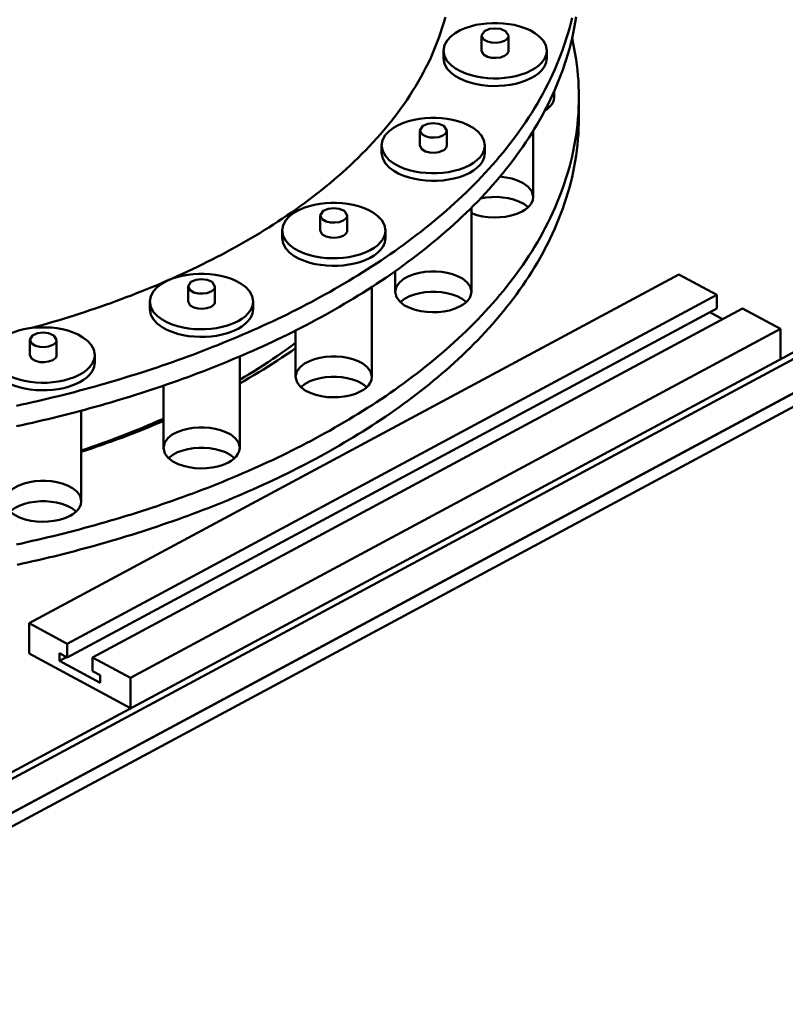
# Model space of a CAD drawing. Header units: millimetres. Extents: x 0 to 841, y 0 to 594.
# Tile 18 of 31: x 303 to 332, y 284 to 321. Entities that reach past the tile are written whole.
import ezdxf

# ---------------------------------------------------------------- set-up
doc = ezdxf.new("R2010")
doc.units = ezdxf.units.MM
doc.layers.add('VIS', color=7, linetype='CONTINUOUS', lineweight=50)

msp = doc.modelspace()

# ---------------------------------------------------------------- linework, layer by layer
at = {"layer": 'VIS'}
for points in [[(310.676, 312.571), (310.856, 312.668), (311.035, 312.767), (311.213, 312.867), (311.39, 312.968), (311.567, 313.071), (311.743, 313.175), (311.918, 313.28), (312.092, 313.387), (312.265, 313.496), (312.438, 313.605), (312.609, 313.717), (312.78, 313.829), (312.949, 313.944), (313.118, 314.059), (313.285, 314.176), (313.452, 314.295), (313.617, 314.415), (313.781, 314.537), (313.944, 314.661), (314.106, 314.786), (314.266, 314.913), (314.425, 315.041), (314.583, 315.171), (314.739, 315.303), (314.894, 315.436), (315.047, 315.571), (315.199, 315.708), (315.349, 315.847), (315.498, 315.987), (315.644, 316.129), (315.79, 316.273), (315.933, 316.419), (316.074, 316.567), (316.214, 316.716), (316.351, 316.868), (316.486, 317.021), (316.619, 317.176), (316.75, 317.333), (316.879, 317.492), (317.005, 317.652), (317.129, 317.815), (317.25, 317.979), (317.369, 318.146), (317.485, 318.314), (317.598, 318.485), (317.708, 318.657), (317.815, 318.831), (317.919, 319.007), (318.02, 319.184), (318.118, 319.364), (318.212, 319.545), (318.303, 319.728), (318.39, 319.913), (318.473, 320.1), (318.553, 320.288), (318.629, 320.478), (318.7, 320.669), (318.768, 320.862), (318.831, 321.057), (318.891, 321.252), (318.945, 321.449)], [(310.676, 312.571), (310.856, 312.668), (311.035, 312.767), (311.213, 312.867), (311.39, 312.968), (311.567, 313.071), (311.743, 313.175), (311.918, 313.28), (312.092, 313.387), (312.265, 313.496), (312.438, 313.605), (312.609, 313.717), (312.78, 313.829), (312.949, 313.944), (313.118, 314.059), (313.285, 314.176), (313.452, 314.295), (313.617, 314.415), (313.781, 314.537), (313.944, 314.661), (314.106, 314.786), (314.266, 314.913), (314.425, 315.041), (314.583, 315.171), (314.739, 315.303), (314.894, 315.436), (315.047, 315.571), (315.199, 315.708), (315.349, 315.847), (315.498, 315.987), (315.644, 316.129), (315.79, 316.273), (315.933, 316.419), (316.074, 316.567), (316.214, 316.716), (316.351, 316.868), (316.486, 317.021), (316.619, 317.176), (316.75, 317.333), (316.879, 317.492), (317.005, 317.652), (317.129, 317.815), (317.25, 317.979), (317.369, 318.146), (317.485, 318.314), (317.598, 318.485), (317.708, 318.657), (317.815, 318.831), (317.919, 319.007), (318.02, 319.184), (318.118, 319.364), (318.212, 319.545), (318.303, 319.728), (318.39, 319.913), (318.473, 320.1), (318.553, 320.288), (318.629, 320.478), (318.7, 320.669), (318.768, 320.862), (318.831, 321.057), (318.891, 321.252), (318.945, 321.449)], [(314.042, 309.989), (314.223, 310.087), (314.404, 310.187), (314.584, 310.287), (314.763, 310.389), (314.942, 310.491), (315.12, 310.595), (315.297, 310.701), (315.474, 310.807), (315.65, 310.915), (315.825, 311.023), (315.999, 311.134), (316.172, 311.245), (316.345, 311.358), (316.517, 311.472), (316.688, 311.587), (316.858, 311.704), (317.027, 311.822), (317.195, 311.941), (317.362, 312.062), (317.528, 312.184), (317.694, 312.307), (317.858, 312.432), (318.021, 312.558), (318.183, 312.686), (318.343, 312.815), (318.503, 312.945), (318.661, 313.077), (318.818, 313.211), (318.974, 313.346), (319.129, 313.482), (319.282, 313.62), (319.434, 313.76), (319.584, 313.901), (319.733, 314.043), (319.88, 314.187), (320.026, 314.333), (320.17, 314.48), (320.313, 314.629), (320.454, 314.78), (320.593, 314.932), (320.73, 315.086), (320.865, 315.241), (320.999, 315.399), (321.131, 315.557), (321.26, 315.718), (321.387, 315.88), (321.513, 316.044), (321.636, 316.209), (321.757, 316.376), (321.875, 316.545), (321.991, 316.715), (322.105, 316.887), (322.216, 317.061), (322.324, 317.236), (322.43, 317.413), (322.533, 317.592), (322.633, 317.772), (322.73, 317.954), (322.824, 318.138), (322.915, 318.322), (323.003, 318.509), (323.088, 318.697), (323.169, 318.886), (323.247, 319.077), (323.322, 319.269), (323.393, 319.463), (323.46, 319.658), (323.524, 319.854), (323.584, 320.051), (323.64, 320.249), (323.693, 320.449), (323.741, 320.649), (323.786, 320.85), (323.826, 321.053), (323.862, 321.255), (323.894, 321.459)], [(314.042, 310.764), (314.223, 310.862), (314.404, 310.961), (314.584, 311.061), (314.763, 311.163), (314.942, 311.266), (315.12, 311.37), (315.297, 311.475), (315.474, 311.581), (315.65, 311.689), (315.825, 311.798), (315.999, 311.908), (316.172, 312.02), (316.345, 312.132), (316.517, 312.246), (316.688, 312.361), (316.858, 312.478), (317.027, 312.596), (317.195, 312.715), (317.362, 312.836), (317.528, 312.958), (317.694, 313.081), (317.858, 313.206), (318.021, 313.332), (318.183, 313.46), (318.343, 313.589), (318.503, 313.72), (318.661, 313.852), (318.818, 313.985), (318.974, 314.12), (319.129, 314.257), (319.282, 314.394), (319.434, 314.534), (319.584, 314.675), (319.733, 314.818), (319.88, 314.962), (320.026, 315.108), (320.17, 315.255), (320.313, 315.404), (320.454, 315.554), (320.593, 315.707), (320.73, 315.86), (320.865, 316.016), (320.999, 316.173), (321.131, 316.332), (321.26, 316.492), (321.387, 316.654), (321.513, 316.818), (321.636, 316.983), (321.757, 317.151), (321.875, 317.319), (321.991, 317.49), (322.105, 317.662), (322.216, 317.835), (322.324, 318.011), (322.43, 318.188), (322.533, 318.367), (322.633, 318.547), (322.73, 318.729), (322.824, 318.912), (322.915, 319.097), (323.003, 319.283), (323.088, 319.471), (323.169, 319.661), (323.247, 319.852), (323.322, 320.044), (323.393, 320.237), (323.46, 320.432), (323.524, 320.628), (323.584, 320.825), (323.64, 321.024), (323.693, 321.223), (323.741, 321.423)], [(322.782, 320.181), (322.744, 320.386), (322.643, 320.569), (322.501, 320.723), (322.334, 320.85), (322.151, 320.953), (321.959, 321.037), (321.76, 321.103), (321.557, 321.155), (321.35, 321.192), (321.142, 321.217), (320.932, 321.229), (320.722, 321.229), (320.513, 321.217), (320.304, 321.192), (320.098, 321.155), (319.894, 321.103), (319.695, 321.037), (319.503, 320.953), (319.321, 320.85), (319.153, 320.723), (319.011, 320.569), (318.91, 320.386), (318.872, 320.181)], [(321.337, 320.754), (321.228, 320.924), (321.035, 321.004), (320.827, 321.028), (320.619, 321.004), (320.427, 320.924), (320.317, 320.754)], [(320.317, 320.754), (320.393, 320.611), (320.537, 320.529), (320.699, 320.489), (320.866, 320.481), (321.031, 320.504), (321.188, 320.561)], [(320.317, 320.754), (320.317, 320.181)], [(321.188, 320.561), (321.225, 320.583), (321.259, 320.608), (321.289, 320.638), (321.314, 320.673), (321.331, 320.712), (321.337, 320.754)], [(321.337, 320.754), (321.337, 320.181)], [(324, 318.422), (323.998, 318.628), (323.991, 318.833), (323.981, 319.037), (323.966, 319.242), (323.946, 319.446), (323.923, 319.65), (323.895, 319.853), (323.864, 320.056), (323.828, 320.258), (323.788, 320.459), (323.744, 320.66)], [(318.872, 320.181), (318.911, 319.972), (319.015, 319.786), (319.162, 319.631), (319.333, 319.504), (319.519, 319.401), (319.716, 319.317), (319.919, 319.251), (320.126, 319.201), (320.337, 319.165), (320.549, 319.142), (320.762, 319.132), (320.976, 319.134), (321.189, 319.149), (321.4, 319.177), (321.61, 319.219), (321.816, 319.275), (322.016, 319.348), (322.21, 319.439)], [(318.872, 320.181), (318.872, 319.894)], [(320.317, 320.181), (320.393, 320.037), (320.537, 319.955), (320.699, 319.916), (320.866, 319.908), (321.031, 319.93), (321.188, 319.987)], [(321.188, 319.987), (321.225, 320.009), (321.259, 320.035), (321.289, 320.065), (321.314, 320.099), (321.331, 320.139), (321.337, 320.181)], [(322.21, 319.439), (322.35, 319.523), (322.481, 319.621), (322.598, 319.736), (322.694, 319.869), (322.759, 320.019), (322.782, 320.181)], [(322.782, 320.181), (322.782, 319.894)], [(318.872, 319.894), (318.911, 319.685), (319.015, 319.5), (319.162, 319.344), (319.333, 319.217), (319.519, 319.114), (319.716, 319.03), (319.919, 318.964), (320.126, 318.914), (320.337, 318.878), (320.549, 318.855), (320.762, 318.845), (320.976, 318.847), (321.189, 318.862), (321.4, 318.89), (321.61, 318.932), (321.816, 318.988), (322.016, 319.061), (322.21, 319.152)], [(322.21, 319.152), (322.35, 319.236), (322.481, 319.334), (322.598, 319.449), (322.694, 319.582), (322.759, 319.732), (322.782, 319.894)], [(290, 286.153), (351.066, 318.939)], [(290.24, 286.024), (351.306, 318.81)], [(323.065, 318.646), (323.065, 318.422)], [(314.042, 305.515), (314.223, 305.613), (314.404, 305.712), (314.584, 305.812), (314.763, 305.914), (314.942, 306.017), (315.12, 306.121), (315.297, 306.226), (315.474, 306.332), (315.65, 306.44), (315.825, 306.549), (315.999, 306.659), (316.172, 306.77), (316.345, 306.883), (316.517, 306.997), (316.688, 307.112), (316.858, 307.229), (317.027, 307.347), (317.195, 307.466), (317.362, 307.587), (317.528, 307.709), (317.694, 307.832), (317.858, 307.957), (318.021, 308.083), (318.183, 308.211), (318.343, 308.34), (318.503, 308.47), (318.661, 308.602), (318.818, 308.736), (318.974, 308.871), (319.129, 309.007), (319.282, 309.145), (319.434, 309.285), (319.584, 309.426), (319.733, 309.568), (319.88, 309.713), (320.026, 309.858), (320.17, 310.006), (320.313, 310.155), (320.454, 310.305), (320.593, 310.457), (320.73, 310.611), (320.865, 310.767), (320.999, 310.924), (321.131, 311.083), (321.26, 311.243), (321.387, 311.405), (321.513, 311.569), (321.636, 311.734), (321.757, 311.901), (321.875, 312.07), (321.991, 312.24), (322.105, 312.413), (322.216, 312.586), (322.324, 312.762), (322.43, 312.939), (322.533, 313.117), (322.633, 313.298), (322.73, 313.479), (322.824, 313.663), (322.915, 313.848), (323.003, 314.034), (323.088, 314.222), (323.169, 314.412), (323.247, 314.602), (323.322, 314.795), (323.393, 314.988), (323.46, 315.183), (323.524, 315.379), (323.584, 315.576), (323.64, 315.775), (323.693, 315.974), (323.741, 316.174), (323.786, 316.376), (323.826, 316.578), (323.862, 316.781), (323.894, 316.984), (323.922, 317.189), (323.946, 317.393), (323.965, 317.599), (323.981, 317.804), (323.991, 318.01), (323.998, 318.216), (324, 318.422)], [(323.065, 318.422), (323.051, 318.315), (323.012, 318.214), (322.953, 318.123), (322.88, 318.043), (322.797, 317.972), (322.707, 317.911)], [(323.035, 318.579), (323.044, 318.554), (323.051, 318.528), (323.057, 318.502), (323.062, 318.476), (323.064, 318.449), (323.065, 318.422)], [(324, 318.422), (324, 317.648)], [(322.802, 318.094), (322.814, 318.085), (322.826, 318.075), (322.838, 318.066), (322.849, 318.056), (322.861, 318.045), (322.872, 318.035)], [(290, 284.604), (351.547, 317.648)], [(314.042, 304.74), (314.223, 304.838), (314.404, 304.937), (314.584, 305.038), (314.763, 305.139), (314.942, 305.242), (315.12, 305.346), (315.297, 305.451), (315.474, 305.558), (315.65, 305.665), (315.825, 305.774), (315.999, 305.884), (316.172, 305.996), (316.345, 306.109), (316.517, 306.223), (316.688, 306.338), (316.858, 306.454), (317.027, 306.572), (317.195, 306.692), (317.362, 306.812), (317.528, 306.934), (317.694, 307.058), (317.858, 307.183), (318.021, 307.309), (318.183, 307.436), (318.343, 307.565), (318.503, 307.696), (318.661, 307.828), (318.818, 307.961), (318.974, 308.096), (319.129, 308.233), (319.282, 308.371), (319.434, 308.51), (319.584, 308.651), (319.733, 308.794), (319.88, 308.938), (320.026, 309.084), (320.17, 309.231), (320.313, 309.38), (320.454, 309.531), (320.593, 309.683), (320.73, 309.837), (320.865, 309.992), (320.999, 310.149), (321.131, 310.308), (321.26, 310.469), (321.387, 310.631), (321.513, 310.794), (321.636, 310.96), (321.757, 311.127), (321.875, 311.296), (321.991, 311.466), (322.105, 311.638), (322.216, 311.812), (322.324, 311.987), (322.43, 312.164), (322.533, 312.343), (322.633, 312.523), (322.73, 312.705), (322.824, 312.888), (322.915, 313.073), (323.003, 313.26), (323.088, 313.448), (323.169, 313.637), (323.247, 313.828), (323.322, 314.02), (323.393, 314.214), (323.46, 314.408), (323.524, 314.604), (323.584, 314.802), (323.64, 315), (323.693, 315.199), (323.741, 315.4), (323.786, 315.601), (323.826, 315.803), (323.862, 316.006), (323.894, 316.21), (323.922, 316.414), (323.946, 316.619), (323.965, 316.824), (323.981, 317.03), (323.991, 317.236), (323.998, 317.442), (324, 317.648)], [(320.444, 316.593), (320.406, 316.798), (320.305, 316.981), (320.163, 317.135), (319.995, 317.261), (319.813, 317.365), (319.62, 317.448), (319.421, 317.515), (319.218, 317.566), (319.011, 317.604), (318.803, 317.628), (318.594, 317.641), (318.384, 317.641), (318.174, 317.628), (317.966, 317.604), (317.759, 317.566), (317.556, 317.515), (317.357, 317.448), (317.164, 317.365), (316.982, 317.261), (316.815, 317.135), (316.672, 316.981), (316.571, 316.798), (316.534, 316.593)], [(290.24, 284.733), (351.306, 317.519)], [(318.999, 317.166), (318.889, 317.336), (318.697, 317.416), (318.489, 317.44), (318.281, 317.416), (318.088, 317.336), (317.979, 317.166)], [(317.979, 317.166), (318.054, 317.023), (318.199, 316.941), (318.361, 316.901), (318.527, 316.893), (318.693, 316.915), (318.849, 316.973)], [(317.979, 317.166), (317.979, 316.593)], [(318.849, 316.973), (318.886, 316.995), (318.92, 317.02), (318.951, 317.05), (318.976, 317.085), (318.993, 317.124), (318.999, 317.166)], [(318.999, 317.166), (318.999, 316.593)], [(322.272, 317.152), (322.272, 314.645)], [(290, 284.088), (351.547, 317.132)], [(316.534, 316.593), (316.573, 316.384), (316.677, 316.198), (316.823, 316.043), (316.994, 315.916), (317.181, 315.812), (317.377, 315.729), (317.58, 315.663), (317.788, 315.613), (317.998, 315.576), (318.21, 315.554), (318.424, 315.543), (318.637, 315.546), (318.85, 315.561), (319.062, 315.589), (319.271, 315.631), (319.477, 315.687), (319.678, 315.759), (319.871, 315.85)], [(316.534, 316.593), (316.534, 316.306)], [(317.979, 316.593), (318.054, 316.449), (318.199, 316.367), (318.361, 316.327), (318.527, 316.319), (318.693, 316.342), (318.849, 316.399)], [(318.849, 316.399), (318.886, 316.421), (318.92, 316.447), (318.951, 316.477), (318.976, 316.511), (318.993, 316.55), (318.999, 316.593)], [(319.871, 315.85), (320.012, 315.934), (320.143, 316.033), (320.26, 316.148), (320.355, 316.281), (320.42, 316.431), (320.444, 316.593)], [(320.444, 316.593), (320.444, 316.306)], [(316.534, 316.306), (316.573, 316.097), (316.677, 315.911), (316.823, 315.756), (316.994, 315.629), (317.181, 315.525), (317.377, 315.442), (317.58, 315.376), (317.788, 315.326), (317.998, 315.29), (318.21, 315.267), (318.424, 315.257), (318.637, 315.259), (318.85, 315.274), (319.062, 315.302), (319.271, 315.344), (319.477, 315.4), (319.678, 315.473), (319.871, 315.563)], [(319.871, 315.563), (320.012, 315.648), (320.143, 315.746), (320.26, 315.861), (320.355, 315.994), (320.42, 316.144), (320.444, 316.306)], [(321.012, 315.414), (321.239, 315.388), (321.462, 315.342), (321.68, 315.271), (321.886, 315.173), (322.071, 315.04), (322.214, 314.863), (322.272, 314.645)], [(320.272, 314.587), (320.48, 314.623), (320.69, 314.643), (320.901, 314.645), (321.111, 314.631), (321.319, 314.6), (321.524, 314.55), (321.723, 314.479), (321.911, 314.384), (322.079, 314.257)], [(322.272, 314.645), (322.255, 314.525), (322.207, 314.414), (322.136, 314.316), (322.05, 314.231), (321.953, 314.158), (321.849, 314.096)], [(316.677, 313.374), (316.639, 313.579), (316.538, 313.762), (316.395, 313.916), (316.228, 314.042), (316.046, 314.146), (315.853, 314.23), (315.654, 314.296), (315.451, 314.348), (315.244, 314.385), (315.036, 314.41), (314.826, 314.422), (314.617, 314.422), (314.407, 314.41), (314.199, 314.385), (313.992, 314.348), (313.789, 314.296), (313.59, 314.23), (313.397, 314.146), (313.215, 314.042), (313.048, 313.916), (312.905, 313.762), (312.804, 313.579), (312.767, 313.374)], [(315.232, 313.947), (315.122, 314.117), (314.93, 314.197), (314.722, 314.221), (314.513, 314.197), (314.321, 314.117), (314.212, 313.947)], [(319.934, 314.24), (319.934, 311.056)], [(314.212, 313.947), (314.287, 313.804), (314.432, 313.722), (314.594, 313.682), (314.76, 313.674), (314.926, 313.696), (315.082, 313.754)], [(314.212, 313.947), (314.212, 313.374)], [(315.082, 313.754), (315.119, 313.776), (315.153, 313.801), (315.183, 313.831), (315.208, 313.866), (315.225, 313.905), (315.232, 313.947)], [(315.232, 313.947), (315.232, 313.374)], [(321.849, 314.096), (321.649, 314.007), (321.44, 313.942), (321.225, 313.899), (321.008, 313.875), (320.789, 313.869), (320.57, 313.881), (320.353, 313.912), (320.14, 313.962), (319.934, 314.035)], [(312.767, 313.374), (312.806, 313.165), (312.91, 312.979), (313.056, 312.824), (313.227, 312.697), (313.414, 312.593), (313.61, 312.51), (313.813, 312.444), (314.021, 312.394), (314.231, 312.358), (314.443, 312.335), (314.657, 312.325), (314.87, 312.327), (315.083, 312.342), (315.295, 312.37), (315.504, 312.412), (315.71, 312.468), (315.911, 312.541), (316.104, 312.631)], [(312.767, 313.374), (312.767, 313.087)], [(312.767, 313.087), (312.806, 312.878), (312.91, 312.692), (313.056, 312.537), (313.227, 312.41), (313.414, 312.307), (313.61, 312.223), (313.813, 312.157), (314.021, 312.107), (314.231, 312.071), (314.443, 312.048), (314.657, 312.038), (314.87, 312.04), (315.083, 312.055), (315.295, 312.083), (315.504, 312.125), (315.71, 312.181), (315.911, 312.254), (316.104, 312.345)], [(314.212, 313.374), (314.287, 313.23), (314.432, 313.148), (314.594, 313.109), (314.76, 313.101), (314.926, 313.123), (315.082, 313.18)], [(315.082, 313.18), (315.119, 313.202), (315.153, 313.228), (315.183, 313.258), (315.208, 313.292), (315.225, 313.331), (315.232, 313.374)], [(316.104, 312.631), (316.245, 312.716), (316.376, 312.814), (316.492, 312.929), (316.588, 313.062), (316.653, 313.212), (316.677, 313.374)], [(316.104, 312.345), (316.245, 312.429), (316.376, 312.527), (316.492, 312.642), (316.588, 312.775), (316.653, 312.925), (316.677, 313.087)], [(316.677, 313.374), (316.677, 313.087)], [(303.283, 309.686), (303.485, 309.742), (303.686, 309.799), (303.888, 309.856), (304.088, 309.915), (304.289, 309.975), (304.489, 310.036), (304.689, 310.097), (304.889, 310.16), (305.088, 310.224), (305.287, 310.289), (305.486, 310.355), (305.684, 310.422), (305.882, 310.49), (306.079, 310.559), (306.276, 310.63), (306.473, 310.701), (306.669, 310.774), (306.865, 310.847), (307.061, 310.922), (307.256, 310.998), (307.45, 311.075), (307.644, 311.153), (307.838, 311.232), (308.031, 311.313), (308.224, 311.395), (308.416, 311.478), (308.607, 311.562), (308.799, 311.647), (308.989, 311.734), (309.179, 311.822), (309.368, 311.911), (309.557, 312.001), (309.745, 312.093), (309.933, 312.186), (310.119, 312.28), (310.306, 312.376), (310.491, 312.473), (310.676, 312.571)], [(303.283, 309.686), (303.485, 309.742), (303.686, 309.799), (303.888, 309.856), (304.088, 309.915), (304.289, 309.975), (304.489, 310.036), (304.689, 310.097), (304.889, 310.16), (305.088, 310.224), (305.287, 310.289), (305.486, 310.355), (305.684, 310.422), (305.882, 310.49), (306.079, 310.559), (306.276, 310.63), (306.473, 310.701), (306.669, 310.774), (306.865, 310.847), (307.061, 310.922), (307.256, 310.998), (307.45, 311.075), (307.644, 311.153), (307.838, 311.232), (308.031, 311.313), (308.224, 311.395), (308.416, 311.478), (308.607, 311.562), (308.799, 311.647), (308.989, 311.734), (309.179, 311.822), (309.368, 311.911), (309.557, 312.001), (309.745, 312.093), (309.933, 312.186), (310.119, 312.28), (310.306, 312.376), (310.491, 312.473), (310.676, 312.571)], [(303.184, 298.509), (327.784, 311.717)], [(311.67, 310.686), (311.632, 310.891), (311.531, 311.074), (311.389, 311.228), (311.221, 311.354), (311.039, 311.458), (310.846, 311.541), (310.648, 311.608), (310.444, 311.659), (310.238, 311.697), (310.029, 311.722), (309.82, 311.734), (309.61, 311.734), (309.4, 311.722), (309.192, 311.697), (308.985, 311.659), (308.782, 311.608), (308.583, 311.541), (308.391, 311.458), (308.208, 311.354), (308.041, 311.228), (307.899, 311.074), (307.798, 310.891), (307.76, 310.686)], [(317.044, 311.833), (317.044, 311.056)], [(317.044, 311.056), (317.093, 311.258), (317.218, 311.426), (317.383, 311.556), (317.568, 311.654), (317.764, 311.728), (317.967, 311.78), (318.175, 311.814), (318.384, 311.83), (318.594, 311.83), (318.803, 311.814), (319.01, 311.78), (319.213, 311.728), (319.41, 311.654), (319.595, 311.556), (319.759, 311.426), (319.884, 311.258), (319.934, 311.056)], [(327.784, 311.717), (329.227, 310.942)], [(310.225, 311.259), (310.115, 311.429), (309.923, 311.509), (309.715, 311.533), (309.507, 311.509), (309.314, 311.429), (309.205, 311.259)], [(309.205, 311.259), (309.28, 311.116), (309.425, 311.034), (309.587, 310.994), (309.754, 310.986), (309.919, 311.008), (310.075, 311.066)], [(309.205, 311.259), (309.205, 310.686)], [(310.075, 311.066), (310.112, 311.088), (310.146, 311.113), (310.177, 311.143), (310.202, 311.178), (310.219, 311.217), (310.225, 311.259)], [(310.225, 311.259), (310.225, 310.686)], [(316.167, 311.241), (316.167, 307.838)], [(304.626, 297.735), (329.227, 310.942)], [(319.51, 310.508), (319.311, 310.419), (319.102, 310.354), (318.888, 310.311), (318.671, 310.287), (318.453, 310.281), (318.235, 310.293), (318.018, 310.323), (317.806, 310.373), (317.599, 310.445), (317.405, 310.543), (317.231, 310.675), (317.097, 310.847), (317.044, 311.056)], [(317.237, 310.669), (317.401, 310.793), (317.584, 310.887), (317.777, 310.957), (317.977, 311.008), (318.18, 311.04), (318.386, 311.056), (318.592, 311.056), (318.797, 311.04), (319, 311.008), (319.2, 310.957), (319.393, 310.887), (319.576, 310.793), (319.741, 310.669)], [(319.934, 311.056), (319.916, 310.937), (319.868, 310.826), (319.798, 310.728), (319.711, 310.643), (319.614, 310.57), (319.51, 310.508)], [(329.227, 310.942), (329.227, 310.426)], [(302.713, 306.741), (302.912, 306.785), (303.112, 306.829), (303.311, 306.874), (303.51, 306.92), (303.71, 306.967), (303.908, 307.014), (304.107, 307.063), (304.305, 307.112), (304.504, 307.161), (304.702, 307.212), (304.9, 307.263), (305.097, 307.315), (305.295, 307.368), (305.492, 307.422), (305.689, 307.477), (305.886, 307.532), (306.082, 307.588), (306.278, 307.645), (306.475, 307.703), (306.67, 307.762), (306.866, 307.821), (307.061, 307.882), (307.256, 307.943), (307.451, 308.005), (307.645, 308.068), (307.84, 308.132), (308.034, 308.196), (308.227, 308.262), (308.421, 308.328), (308.614, 308.396), (308.806, 308.464), (308.999, 308.533), (309.191, 308.603), (309.382, 308.674), (309.574, 308.746), (309.765, 308.818), (309.956, 308.892), (310.146, 308.967), (310.336, 309.042), (310.525, 309.119), (310.715, 309.196), (310.903, 309.275), (311.092, 309.354), (311.28, 309.434), (311.467, 309.516), (311.654, 309.598), (311.841, 309.682), (312.027, 309.766), (312.213, 309.851), (312.398, 309.938), (312.583, 310.025), (312.767, 310.114), (312.951, 310.203), (313.134, 310.294), (313.317, 310.386), (313.499, 310.479), (313.68, 310.573), (313.861, 310.668), (314.042, 310.764)], [(307.76, 310.686), (307.799, 310.477), (307.903, 310.291), (308.049, 310.136), (308.22, 310.009), (308.407, 309.905), (308.603, 309.822), (308.806, 309.756), (309.014, 309.706), (309.224, 309.669), (309.437, 309.647), (309.65, 309.636), (309.863, 309.639), (310.076, 309.654), (310.288, 309.682), (310.497, 309.724), (310.703, 309.78), (310.904, 309.852), (311.097, 309.943)], [(307.76, 310.686), (307.76, 310.399)], [(309.205, 310.686), (309.28, 310.542), (309.425, 310.46), (309.587, 310.42), (309.754, 310.413), (309.919, 310.435), (310.075, 310.492)], [(310.075, 310.492), (310.112, 310.514), (310.146, 310.54), (310.177, 310.57), (310.202, 310.604), (310.219, 310.643), (310.225, 310.686)], [(311.097, 309.943), (311.238, 310.027), (311.369, 310.126), (311.486, 310.241), (311.581, 310.374), (311.646, 310.524), (311.67, 310.686)], [(311.67, 310.686), (311.67, 310.399)], [(304.626, 297.218), (329.227, 310.426)], [(305.588, 297.218), (330.189, 310.426)], [(307.76, 310.399), (307.799, 310.19), (307.903, 310.004), (308.049, 309.849), (308.22, 309.722), (308.407, 309.619), (308.603, 309.535), (308.806, 309.469), (309.014, 309.419), (309.224, 309.383), (309.437, 309.36), (309.65, 309.35), (309.863, 309.352), (310.076, 309.367), (310.288, 309.395), (310.497, 309.437), (310.703, 309.493), (310.904, 309.566), (311.097, 309.657)], [(311.097, 309.657), (311.238, 309.741), (311.369, 309.839), (311.486, 309.954), (311.581, 310.087), (311.646, 310.237), (311.67, 310.399)], [(328.96, 310.283), (329.441, 310.025)], [(330.189, 310.426), (331.631, 309.652)], [(305.674, 308.663), (305.637, 308.868), (305.536, 309.051), (305.393, 309.205), (305.226, 309.332), (305.044, 309.435), (304.851, 309.519), (304.652, 309.585), (304.449, 309.637), (304.242, 309.674), (304.034, 309.699), (303.824, 309.711), (303.614, 309.711), (303.405, 309.699), (303.197, 309.674), (302.99, 309.637), (302.787, 309.585), (302.588, 309.519), (302.395, 309.435), (302.213, 309.332), (302.046, 309.205), (301.903, 309.051), (301.802, 308.868), (301.764, 308.663)], [(302.713, 305.967), (302.912, 306.01), (303.112, 306.055), (303.311, 306.1), (303.51, 306.146), (303.71, 306.192), (303.908, 306.24), (304.107, 306.288), (304.305, 306.337), (304.504, 306.387), (304.702, 306.437), (304.9, 306.489), (305.097, 306.541), (305.295, 306.594), (305.492, 306.648), (305.689, 306.702), (305.886, 306.758), (306.082, 306.814), (306.278, 306.871), (306.475, 306.929), (306.67, 306.987), (306.866, 307.047), (307.061, 307.107), (307.256, 307.169), (307.451, 307.231), (307.645, 307.294), (307.84, 307.357), (308.034, 307.422), (308.227, 307.487), (308.421, 307.554), (308.614, 307.621), (308.806, 307.689), (308.999, 307.758), (309.191, 307.828), (309.382, 307.899), (309.574, 307.971), (309.765, 308.044), (309.956, 308.118), (310.146, 308.192), (310.336, 308.268), (310.525, 308.344), (310.715, 308.422), (310.903, 308.5), (311.092, 308.58), (311.28, 308.66), (311.467, 308.741), (311.654, 308.824), (311.841, 308.907), (312.027, 308.991), (312.213, 309.077), (312.398, 309.163), (312.583, 309.251), (312.767, 309.339), (312.951, 309.429), (313.134, 309.52), (313.317, 309.611), (313.499, 309.704), (313.68, 309.798), (313.861, 309.893), (314.042, 309.989)], [(304.229, 309.237), (304.12, 309.406), (303.927, 309.487), (303.719, 309.51), (303.511, 309.487), (303.319, 309.406), (303.209, 309.237)], [(307.03, 296.444), (331.631, 309.652)], [(313.277, 309.591), (313.277, 307.838)], [(331.631, 308.504), (331.631, 309.652)], [(303.209, 309.237), (303.285, 309.093), (303.429, 309.011), (303.591, 308.972), (303.758, 308.964), (303.924, 308.986), (304.08, 309.043)], [(303.209, 309.237), (303.209, 308.663)], [(304.08, 309.043), (304.117, 309.065), (304.151, 309.091), (304.181, 309.121), (304.206, 309.155), (304.223, 309.194), (304.229, 309.237)], [(304.229, 309.237), (304.229, 308.663)], [(311.16, 307.727), (311.342, 307.835), (311.523, 307.944), (311.703, 308.055), (311.882, 308.168), (312.06, 308.282), (312.237, 308.398), (312.414, 308.515), (312.588, 308.634), (312.762, 308.755), (312.935, 308.878), (313.106, 309.002), (313.277, 309.127)], [(301.764, 308.663), (301.803, 308.454), (301.908, 308.269), (302.054, 308.113), (302.225, 307.986), (302.412, 307.883), (302.608, 307.799), (302.811, 307.734), (303.019, 307.683), (303.229, 307.647), (303.441, 307.624), (303.655, 307.614), (303.868, 307.616), (304.081, 307.631), (304.293, 307.659), (304.502, 307.701), (304.708, 307.757), (304.909, 307.83), (305.102, 307.921)], [(303.209, 308.663), (303.285, 308.52), (303.429, 308.438), (303.591, 308.398), (303.758, 308.39), (303.924, 308.412), (304.08, 308.469)], [(304.08, 308.469), (304.117, 308.491), (304.151, 308.517), (304.181, 308.547), (304.206, 308.582), (304.223, 308.621), (304.229, 308.663)], [(305.102, 307.921), (305.242, 308.005), (305.373, 308.103), (305.49, 308.218), (305.586, 308.351), (305.651, 308.501), (305.674, 308.663)], [(305.674, 308.663), (305.674, 308.376)], [(311.16, 307.588), (311.341, 307.691), (311.522, 307.795), (311.701, 307.901), (311.88, 308.008), (312.058, 308.117), (312.235, 308.227), (312.411, 308.339), (312.586, 308.452), (312.76, 308.567), (312.934, 308.684), (313.106, 308.801), (313.277, 308.921)], [(311.16, 308.609), (311.16, 305.15)], [(313.277, 307.838), (313.326, 308.04), (313.451, 308.207), (313.616, 308.337), (313.801, 308.435), (313.997, 308.509), (314.2, 308.561), (314.407, 308.595), (314.617, 308.611), (314.826, 308.611), (315.036, 308.595), (315.243, 308.561), (315.446, 308.509), (315.642, 308.435), (315.827, 308.337), (315.992, 308.207), (316.117, 308.04), (316.167, 307.838)], [(301.764, 308.376), (301.803, 308.167), (301.908, 307.982), (302.054, 307.827), (302.225, 307.699), (302.412, 307.596), (302.608, 307.513), (302.811, 307.447), (303.019, 307.396), (303.229, 307.36), (303.441, 307.337), (303.655, 307.327), (303.868, 307.33), (304.081, 307.345), (304.293, 307.373), (304.502, 307.414), (304.708, 307.471), (304.909, 307.543), (305.102, 307.634)], [(305.102, 307.634), (305.242, 307.718), (305.373, 307.817), (305.49, 307.931), (305.586, 308.064), (305.651, 308.214), (305.674, 308.376)], [(315.743, 307.289), (315.544, 307.2), (315.335, 307.135), (315.121, 307.092), (314.904, 307.068), (314.686, 307.062), (314.468, 307.074), (314.251, 307.104), (314.039, 307.154), (313.832, 307.226), (313.638, 307.325), (313.463, 307.456), (313.33, 307.628), (313.277, 307.838)], [(313.469, 307.45), (313.634, 307.574), (313.817, 307.668), (314.01, 307.738), (314.21, 307.789), (314.413, 307.821), (314.619, 307.837), (314.824, 307.837), (315.03, 307.821), (315.233, 307.789), (315.433, 307.738), (315.626, 307.668), (315.809, 307.574), (315.974, 307.45)], [(316.167, 307.838), (316.149, 307.718), (316.101, 307.607), (316.03, 307.509), (315.944, 307.424), (315.847, 307.351), (315.743, 307.289)], [(308.27, 307.502), (308.27, 305.15)], [(305.164, 306.559), (305.164, 303.127)], [(305.164, 305.049), (305.362, 305.115), (305.558, 305.183), (305.755, 305.252), (305.951, 305.322), (306.147, 305.393), (306.342, 305.465), (306.537, 305.538), (306.731, 305.612), (306.925, 305.688), (307.119, 305.765), (307.312, 305.842), (307.504, 305.922), (307.697, 306.002), (307.888, 306.083), (308.079, 306.166), (308.27, 306.25)], [(305.164, 305), (305.361, 305.065), (305.558, 305.13), (305.754, 305.197), (305.95, 305.265), (306.146, 305.334), (306.341, 305.404), (306.536, 305.475), (306.73, 305.547), (306.924, 305.621), (307.118, 305.695), (307.311, 305.77), (307.504, 305.847), (307.696, 305.925), (307.888, 306.004), (308.079, 306.084), (308.27, 306.165)], [(308.27, 305.15), (308.32, 305.351), (308.444, 305.519), (308.609, 305.649), (308.794, 305.747), (308.99, 305.821), (309.194, 305.873), (309.401, 305.907), (309.61, 305.923), (309.82, 305.923), (310.029, 305.907), (310.236, 305.873), (310.439, 305.821), (310.636, 305.747), (310.821, 305.649), (310.985, 305.519), (311.11, 305.351), (311.16, 305.15)], [(302.708, 301.491), (302.908, 301.535), (303.107, 301.579), (303.307, 301.624), (303.506, 301.67), (303.705, 301.717), (303.904, 301.764), (304.103, 301.812), (304.301, 301.861), (304.5, 301.911), (304.698, 301.962), (304.896, 302.013), (305.093, 302.065), (305.291, 302.118), (305.488, 302.172), (305.685, 302.227), (305.882, 302.282), (306.079, 302.338), (306.275, 302.395), (306.471, 302.453), (306.667, 302.512), (306.863, 302.571), (307.058, 302.632), (307.253, 302.693), (307.448, 302.755), (307.643, 302.818), (307.837, 302.882), (308.031, 302.946), (308.225, 303.012), (308.418, 303.078), (308.611, 303.146), (308.804, 303.214), (308.997, 303.283), (309.189, 303.353), (309.381, 303.424), (309.572, 303.496), (309.763, 303.569), (309.954, 303.642), (310.144, 303.717), (310.334, 303.792), (310.524, 303.869), (310.713, 303.946), (310.902, 304.025), (311.09, 304.104), (311.278, 304.185), (311.466, 304.266), (311.653, 304.349), (311.84, 304.432), (312.026, 304.516), (312.212, 304.602), (312.397, 304.688), (312.582, 304.776), (312.766, 304.864), (312.95, 304.954), (313.134, 305.045), (313.316, 305.137), (313.498, 305.229), (313.68, 305.323), (313.861, 305.418), (314.042, 305.515)], [(310.737, 304.601), (310.537, 304.512), (310.329, 304.447), (310.114, 304.404), (309.897, 304.38), (309.679, 304.374), (309.461, 304.386), (309.244, 304.416), (309.032, 304.466), (308.826, 304.538), (308.631, 304.637), (308.457, 304.768), (308.323, 304.94), (308.27, 305.15)], [(308.463, 304.762), (308.627, 304.886), (308.81, 304.98), (309.003, 305.05), (309.203, 305.101), (309.406, 305.133), (309.612, 305.149), (309.818, 305.149), (310.023, 305.133), (310.226, 305.101), (310.426, 305.05), (310.619, 304.98), (310.802, 304.886), (310.967, 304.762)], [(311.16, 305.15), (311.142, 305.03), (311.094, 304.919), (311.024, 304.821), (310.937, 304.736), (310.84, 304.663), (310.737, 304.601)], [(302.733, 300.722), (302.932, 300.766), (303.131, 300.81), (303.33, 300.855), (303.529, 300.901), (303.728, 300.948), (303.926, 300.995), (304.125, 301.043), (304.323, 301.092), (304.521, 301.142), (304.718, 301.193), (304.916, 301.244), (305.113, 301.296), (305.31, 301.349), (305.507, 301.403), (305.704, 301.457), (305.9, 301.513), (306.096, 301.569), (306.292, 301.626), (306.488, 301.684), (306.683, 301.742), (306.879, 301.802), (307.074, 301.862), (307.268, 301.923), (307.463, 301.985), (307.657, 302.048), (307.851, 302.112), (308.044, 302.176), (308.238, 302.242), (308.431, 302.308), (308.623, 302.375), (308.816, 302.443), (309.008, 302.513), (309.199, 302.582), (309.391, 302.653), (309.582, 302.725), (309.772, 302.798), (309.963, 302.871), (310.153, 302.946), (310.342, 303.021), (310.532, 303.098), (310.72, 303.175), (310.909, 303.253), (311.097, 303.333), (311.284, 303.413), (311.472, 303.494), (311.658, 303.576), (311.845, 303.66), (312.031, 303.744), (312.216, 303.829), (312.401, 303.916), (312.585, 304.003), (312.769, 304.091), (312.953, 304.181), (313.135, 304.271), (313.318, 304.363), (313.5, 304.455), (313.681, 304.549), (313.862, 304.644), (314.042, 304.74)], [(302.274, 303.127), (302.324, 303.329), (302.449, 303.497), (302.613, 303.626), (302.799, 303.725), (302.995, 303.798), (303.198, 303.851), (303.405, 303.884), (303.614, 303.901), (303.824, 303.901), (304.034, 303.884), (304.241, 303.851), (304.444, 303.798), (304.64, 303.725), (304.825, 303.626), (304.99, 303.497), (305.115, 303.329), (305.164, 303.127)], [(304.741, 302.578), (304.542, 302.489), (304.333, 302.425), (304.119, 302.381), (303.902, 302.357), (303.684, 302.351), (303.465, 302.363), (303.249, 302.393), (303.036, 302.443), (302.83, 302.515), (302.635, 302.614), (302.461, 302.745), (302.328, 302.917), (302.274, 303.127)], [(302.467, 302.74), (302.632, 302.863), (302.815, 302.957), (303.008, 303.028), (303.208, 303.078), (303.411, 303.11), (303.616, 303.126), (303.822, 303.126), (304.028, 303.11), (304.231, 303.078), (304.431, 303.028), (304.624, 302.957), (304.807, 302.863), (304.972, 302.74)], [(305.164, 303.127), (305.147, 303.007), (305.099, 302.896), (305.028, 302.798), (304.942, 302.713), (304.845, 302.641), (304.741, 302.578)], [(303.184, 297.362), (303.184, 298.509)], [(303.184, 298.509), (304.626, 297.735)], [(304.626, 297.735), (304.626, 297.218)], [(303.184, 297.362), (307.03, 295.296)], [(304.338, 297.373), (304.338, 297.086)], [(304.338, 297.373), (304.626, 297.218)], [(304.338, 297.086), (304.605, 297.23)], [(304.338, 297.086), (305.876, 296.26)], [(305.588, 297.218), (307.03, 296.444)], [(305.588, 297.218), (305.588, 296.702)], [(305.588, 296.702), (305.876, 296.547)], [(305.876, 296.547), (305.876, 296.26)], [(307.03, 295.296), (307.03, 296.444)]]:
    msp.add_lwpolyline(points, dxfattribs=at)

doc.saveas('drawing.dxf')
